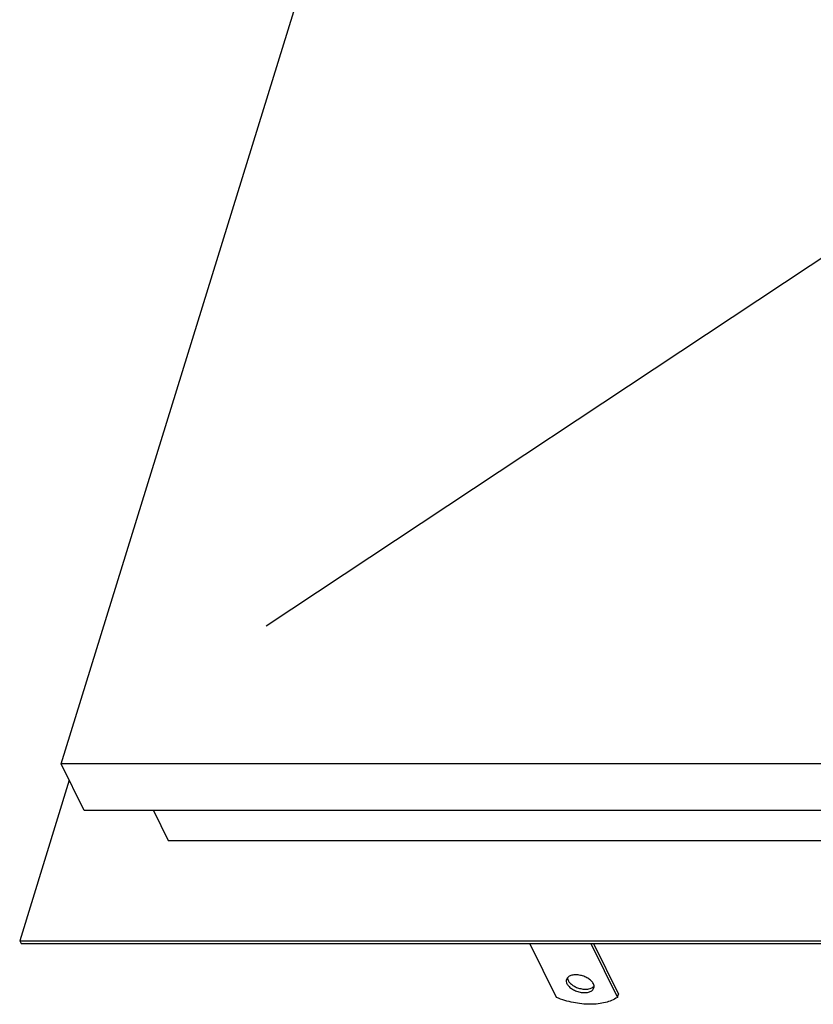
# Model space of a CAD drawing. Header units: millimetres. Extents: x 0 to 4200, y 0 to 2970.
# Tile 5 of 14: x 2609 to 2970, y 770 to 1216. Entities that reach past the tile are written whole.
import ezdxf

# ---------------------------------------------------------------- set-up
doc = ezdxf.new("R2010")
doc.units = ezdxf.units.MM
doc.header["$LTSCALE"] = 231
doc.layers.get('0').update_dxf_attribs({"linetype": 'CONTINUOUS'})
doc.layers.add('007_CURVES', color=7, linetype='CONTINUOUS')

msp = doc.modelspace()

# ---------------------------------------------------------------- linework, layer by layer
at = {"color": 7, "linetype": 'Continuous'}
for p, q in [((2628.175, 878.753), (2882.829, 1702.813)), ((2638.546, 857.619), (2628.175, 878.753)), ((3597.131, 878.753), (2628.175, 878.753)), ((2631.837, 871.29), (2609.328, 798.45)), ((3607.502, 857.619), (2638.546, 857.619)), ((2670.049, 857.619), (2676.789, 843.883)), ((2676.789, 843.883), (3601.535, 843.883)), ((2609.328, 798.45), (2609.938, 797.206)), ((2609.328, 798.45), (3640.916, 798.45)), ((2609.938, 797.206), (3641.526, 797.206)), ((2852.965, 772.721), (2840.949, 797.206)), ((2868.581, 797.206), (2880.597, 772.721)), ((2869.834, 797.206), (2881.081, 774.288)), ((2880.597, 772.721), (2881.081, 774.288))]:
    msp.add_line(p, q, dxfattribs=at)
for points, knots in [([(2869.717, 778.937), (2869.478, 779.425), (2868.733, 780.375), (2867.218, 781.51), (2865.352, 782.387), (2863.323, 782.914), (2861.335, 783.04), (2859.806, 782.788), (2858.802, 782.351), (2858.21, 781.94), (2857.767, 781.441), (2857.581, 781.053), (2857.52, 780.856)], [0, 0, 0, 0, 0.1137565, 0.247137, 0.393341, 0.542281, 0.6832493, 0.8074179, 0.8618928, 0.9113661, 0.9568207, 1, 1, 1, 1]), ([(2857.52, 780.856), (2857.428, 780.559), (2857.378, 779.882), (2857.591, 779.247), (2857.743, 778.937)], [0, 0, 0, 0, 0.4740095, 1, 1, 1, 1]), ([(2857.743, 778.937), (2857.983, 778.449), (2858.727, 777.499), (2860.243, 776.364), (2862.108, 775.487), (2864.138, 774.96), (2866.125, 774.834), (2867.654, 775.086), (2868.659, 775.523), (2869.25, 775.934), (2869.693, 776.432), (2869.88, 776.821), (2869.94, 777.018)], [0, 0, 0, 0, 0.1137565, 0.247137, 0.393341, 0.542281, 0.6832493, 0.8074179, 0.8618928, 0.9113661, 0.9568207, 1, 1, 1, 1]), ([(2857.915, 781.591), (2857.922, 781.502), (2857.971, 781.126), (2858.1, 780.763), (2858.227, 780.504)], [0, 0, 0, 0, 0.2375033, 1, 1, 1, 1]), ([(2858.227, 780.504), (2858.445, 780.06), (2859.102, 779.19), (2860.44, 778.121), (2862.1, 777.256), (2863.938, 776.669), (2865.811, 776.415), (2867.922, 776.52), (2869.46, 777.137), (2870.03, 777.848)], [0, 0, 0, 0, 0.1102686, 0.2384265, 0.379383, 0.5252081, 0.6670378, 0.7967695, 1, 1, 1, 1]), ([(2869.94, 777.018), (2870.032, 777.315), (2870.082, 777.992), (2869.869, 778.627), (2869.717, 778.937)], [0, 0, 0, 0, 0.4740095, 1, 1, 1, 1]), ([(2880.597, 772.721), (2878.973, 771.627), (2876.036, 770.473), (2871.825, 769.735), (2866.931, 769.479), (2860.488, 770.195), (2855.439, 771.718), (2852.965, 772.721)], [0, 0, 0, 0, 0.2057688, 0.3232563, 0.4492118, 0.7194493, 1, 1, 1, 1])]:
    msp.add_open_spline(points, degree=3, knots=knots, dxfattribs=at)
at = {"layer": '007_CURVES', "color": 4, "linetype": 'Continuous'}
msp.add_line((2721.225, 941.42), (3126.215, 1209.605), dxfattribs=at)

doc.saveas('drawing.dxf')
